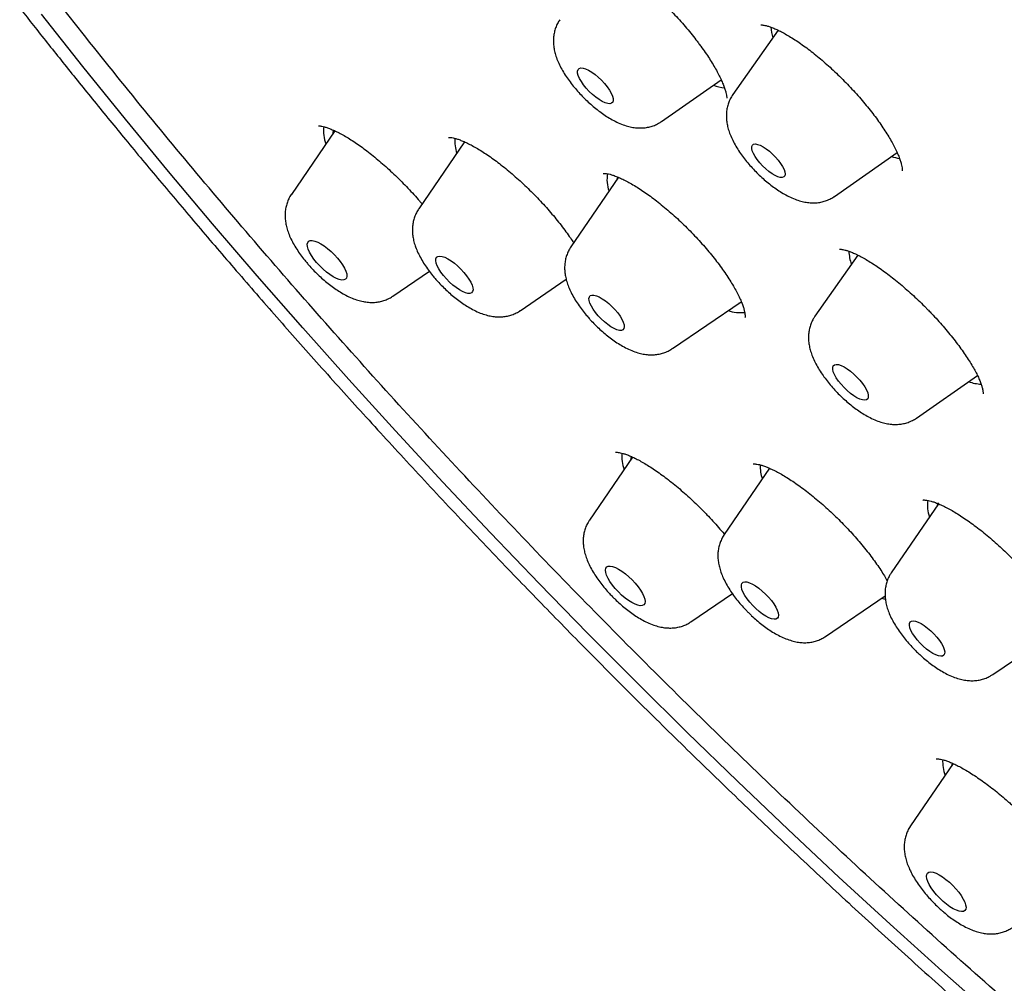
# Model space of a CAD drawing. Header units: millimetres. Extents: x 8 to 776, y 12 to 2253.
# Tile 7 of 67: x 520 to 537, y 776 to 792. Entities that reach past the tile are written whole.
import ezdxf

# ---------------------------------------------------------------- set-up
doc = ezdxf.new("R2010")
doc.units = ezdxf.units.MM

msp = doc.modelspace()

# ---------------------------------------------------------------- linework, layer by layer
at = {"color": 7, "linetype": 'Continuous', "lineweight": 30}
for p, q in [((533.007, 792.064), (532.24, 790.972)), ((531.027, 790.514), (532.042, 791.222)), ((525.48, 790.356), (524.74, 789.276)), ((527.682, 790.168), (526.903, 789.03)), ((527.68, 790.171), (527.676, 790.159)), ((533.965, 789.243), (535.029, 789.987)), ((530.296, 789.566), (529.489, 788.386)), ((526.899, 789.024), (526.903, 789.03)), ((534.361, 788.247), (533.634, 787.21)), ((526.464, 787.549), (527.084, 787.971)), ((528.627, 787.302), (529.408, 787.835)), ((531.212, 786.658), (532.382, 787.455)), ((528.627, 787.302), (528.62, 787.298)), ((535.359, 785.48), (536.393, 786.201)), ((530.536, 784.816), (529.805, 783.748)), ((532.863, 784.626), (532.092, 783.5)), ((535.731, 784.023), (534.93, 782.854)), ((532.089, 783.496), (532.092, 783.5)), ((531.528, 782.02), (532.231, 782.499)), ((533.815, 781.772), (534.825, 782.46)), ((536.654, 781.126), (537.834, 781.93)), ((533.815, 781.772), (533.813, 781.77)), ((535.981, 779.613), (535.256, 778.555))]:
    msp.add_line(p, q, dxfattribs=at)
at = {"color": 7, "linetype": 'Continuous', "lineweight": 30, "flags": 128}
for points in [[(536.664, 775.318), (535.786, 776.096), (534.911, 776.885), (534.041, 777.684), (533.176, 778.493), (532.317, 779.312), (531.463, 780.14), (530.617, 780.976), (529.778, 781.82), (528.947, 782.671), (528.125, 783.528), (527.312, 784.392), (526.508, 785.261), (525.715, 786.135), (524.933, 787.013), (524.162, 787.895), (523.403, 788.779), (522.656, 789.667), (521.922, 790.556), (521.201, 791.446), (520.494, 792.337)], [(530.104, 791.103), (530.143, 791.048), (530.173, 790.995), (530.194, 790.946), (530.206, 790.903), (530.207, 790.867), (530.198, 790.84), (530.179, 790.823), (530.15, 790.815), (530.114, 790.818), (530.07, 790.832), (530.02, 790.855), (529.967, 790.887), (529.911, 790.927), (529.855, 790.973), (529.801, 791.025), (529.75, 791.079), (529.705, 791.135), (529.666, 791.191), (529.636, 791.244), (529.614, 791.293), (529.603, 791.336), (529.601, 791.371), (529.611, 791.398), (529.63, 791.416), (529.658, 791.423), (529.695, 791.42), (529.739, 791.407), (529.789, 791.384), (529.842, 791.352), (529.898, 791.312), (529.954, 791.266), (530.008, 791.214), (530.059, 791.159), (530.104, 791.103)], [(525.457, 790.367), (525.444, 790.328), (525.438, 790.295)], [(533.011, 789.856), (533.051, 789.802), (533.084, 789.749), (533.108, 789.701), (533.122, 789.657), (533.126, 789.621), (533.12, 789.592), (533.104, 789.573), (533.078, 789.564), (533.044, 789.565), (533.003, 789.577), (532.955, 789.598), (532.904, 789.628), (532.851, 789.666), (532.797, 789.711), (532.744, 789.76), (532.696, 789.813), (532.652, 789.867), (532.616, 789.921), (532.587, 789.971), (532.568, 790.018), (532.559, 790.058), (532.56, 790.09), (532.571, 790.114), (532.592, 790.128), (532.622, 790.132), (532.66, 790.126), (532.705, 790.11), (532.754, 790.084), (532.807, 790.05), (532.861, 790.008), (532.914, 789.961), (532.965, 789.909), (533.011, 789.856)], [(525.524, 788.195), (525.571, 788.136), (525.611, 788.078), (525.643, 788.023), (525.666, 787.971), (525.68, 787.925), (525.683, 787.887), (525.676, 787.856), (525.659, 787.835), (525.633, 787.823), (525.598, 787.822), (525.555, 787.831), (525.506, 787.849), (525.452, 787.877), (525.395, 787.914), (525.337, 787.958), (525.279, 788.008), (525.222, 788.063), (525.17, 788.121), (525.123, 788.179), (525.083, 788.238), (525.051, 788.293), (525.028, 788.345), (525.014, 788.391), (525.011, 788.429), (525.018, 788.46), (525.035, 788.481), (525.061, 788.493), (525.096, 788.494), (525.139, 788.485), (525.188, 788.467), (525.242, 788.438), (525.299, 788.402), (525.357, 788.358), (525.415, 788.307), (525.472, 788.253), (525.524, 788.195)], [(527.671, 787.953), (527.717, 787.896), (527.757, 787.839), (527.788, 787.785), (527.81, 787.735), (527.823, 787.691), (527.826, 787.654), (527.819, 787.625), (527.801, 787.605), (527.774, 787.596), (527.739, 787.596), (527.697, 787.606), (527.648, 787.627), (527.595, 787.656), (527.539, 787.694), (527.482, 787.738), (527.426, 787.789), (527.373, 787.843), (527.324, 787.899), (527.281, 787.956), (527.246, 788.011), (527.219, 788.064), (527.201, 788.111), (527.193, 788.152), (527.196, 788.185), (527.208, 788.209), (527.23, 788.224), (527.261, 788.229), (527.301, 788.224), (527.346, 788.208), (527.397, 788.183), (527.452, 788.149), (527.509, 788.108), (527.565, 788.061), (527.62, 788.008), (527.671, 787.953)], [(530.237, 787.32), (530.283, 787.265), (530.323, 787.209), (530.355, 787.156), (530.378, 787.107), (530.392, 787.063), (530.395, 787.026), (530.389, 786.997), (530.372, 786.977), (530.346, 786.968), (530.311, 786.968), (530.269, 786.979), (530.221, 787), (530.169, 787.029), (530.115, 787.067), (530.059, 787.112), (530.005, 787.162), (529.954, 787.215), (529.908, 787.271), (529.868, 787.326), (529.836, 787.379), (529.812, 787.429), (529.799, 787.473), (529.795, 787.51), (529.802, 787.538), (529.818, 787.558), (529.844, 787.568), (529.879, 787.567), (529.921, 787.556), (529.969, 787.536), (530.021, 787.506), (530.076, 787.468), (530.131, 787.423), (530.185, 787.374), (530.237, 787.32)], [(532.343, 787.429), (532.384, 787.445), (532.386, 787.446)], [(534.347, 786.175), (534.397, 786.12), (534.441, 786.064), (534.479, 786.008), (534.509, 785.956), (534.529, 785.907), (534.539, 785.865), (534.539, 785.831), (534.529, 785.805), (534.509, 785.788), (534.48, 785.782), (534.442, 785.786), (534.397, 785.8), (534.347, 785.824), (534.293, 785.857), (534.237, 785.898), (534.182, 785.945), (534.128, 785.997), (534.078, 786.052), (534.033, 786.108), (533.995, 786.164), (533.965, 786.217), (533.945, 786.265), (533.935, 786.307), (533.935, 786.342), (533.945, 786.368), (533.965, 786.384), (533.995, 786.39), (534.032, 786.386), (534.077, 786.372), (534.127, 786.348), (534.181, 786.315), (534.237, 786.274), (534.293, 786.227), (534.347, 786.175)], [(530.517, 784.827), (530.508, 784.796), (530.502, 784.767)], [(535.728, 784.038), (535.708, 783.996), (535.704, 783.983)], [(530.529, 782.731), (530.582, 782.674), (530.63, 782.615), (530.671, 782.557), (530.704, 782.501), (530.728, 782.449), (530.743, 782.402), (530.748, 782.363), (530.742, 782.331), (530.726, 782.308), (530.701, 782.296), (530.667, 782.293), (530.625, 782.301), (530.577, 782.318), (530.524, 782.345), (530.467, 782.381), (530.408, 782.424), (530.35, 782.474), (530.294, 782.528), (530.241, 782.585), (530.193, 782.644), (530.152, 782.702), (530.119, 782.758), (530.094, 782.81), (530.08, 782.857), (530.075, 782.897), (530.081, 782.928), (530.096, 782.951), (530.122, 782.964), (530.156, 782.966), (530.197, 782.959), (530.246, 782.941), (530.299, 782.914), (530.356, 782.878), (530.414, 782.835), (530.473, 782.786), (530.529, 782.731)], [(532.794, 782.492), (532.847, 782.437), (532.894, 782.38), (532.936, 782.324), (532.969, 782.269), (532.994, 782.218), (533.01, 782.172), (533.015, 782.133), (533.01, 782.101), (532.996, 782.079), (532.971, 782.067), (532.938, 782.064), (532.897, 782.072), (532.85, 782.09), (532.798, 782.117), (532.743, 782.152), (532.686, 782.195), (532.63, 782.244), (532.576, 782.297), (532.526, 782.353), (532.481, 782.41), (532.443, 782.466), (532.414, 782.52), (532.394, 782.568), (532.383, 782.611), (532.383, 782.646), (532.393, 782.673), (532.412, 782.691), (532.441, 782.698), (532.478, 782.696), (532.522, 782.683), (532.572, 782.66), (532.626, 782.629), (532.682, 782.589), (532.739, 782.543), (532.794, 782.492)], [(534.833, 782.398), (534.772, 782.414), (534.762, 782.417)], [(535.602, 781.866), (535.654, 781.814), (535.703, 781.759), (535.746, 781.704), (535.782, 781.649), (535.81, 781.598), (535.828, 781.551), (535.837, 781.51), (535.835, 781.477), (535.823, 781.453), (535.801, 781.439), (535.771, 781.435), (535.732, 781.441), (535.687, 781.457), (535.637, 781.482), (535.583, 781.516), (535.527, 781.558), (535.472, 781.605), (535.42, 781.657), (535.371, 781.712), (535.328, 781.768), (535.292, 781.822), (535.264, 781.873), (535.246, 781.92), (535.237, 781.961), (535.239, 781.994), (535.251, 782.018), (535.273, 782.032), (535.303, 782.036), (535.342, 782.03), (535.387, 782.015), (535.438, 781.989), (535.491, 781.955), (535.547, 781.913), (535.602, 781.866)], [(535.964, 779.622), (535.958, 779.599), (535.954, 779.573)], [(535.917, 777.599), (535.974, 777.545), (536.027, 777.488), (536.076, 777.429), (536.118, 777.371), (536.152, 777.314), (536.177, 777.262), (536.193, 777.214), (536.199, 777.174), (536.195, 777.141), (536.18, 777.117), (536.156, 777.103), (536.123, 777.099), (536.082, 777.106), (536.035, 777.122), (535.982, 777.148), (535.926, 777.182), (535.867, 777.225), (535.809, 777.274), (535.752, 777.327), (535.698, 777.384), (535.65, 777.443), (535.608, 777.501), (535.574, 777.558), (535.548, 777.61), (535.532, 777.658), (535.527, 777.699), (535.531, 777.731), (535.545, 777.755), (535.569, 777.769), (535.602, 777.773), (535.643, 777.767), (535.691, 777.75), (535.744, 777.724), (535.8, 777.69), (535.858, 777.647), (535.917, 777.599)]]:
    msp.add_lwpolyline(points, dxfattribs=at)
at = {"color": 7, "linetype": 'Continuous', "lineweight": 30}
for centre, radius, start, end in [((533.734, 792.193), 0.855, 185.0481, 197.4414), ((532.186, 791.94), 0.857, 251.1998, 264.0691), ((525.939, 790.361), 0.653, 174.0834, 200.364), ((528.187, 790.187), 0.672, 176.349, 198.4217), ((535.198, 790.762), 0.884, 252.4468, 261.7561), ((530.69, 789.53), 0.589, 170.2333, 199.7108), ((530.469, 789.457), 0.216, 148.084, 164.2751), ((535.009, 788.352), 0.801, 182.8126, 199.0059), ((532.368, 787.932), 0.663, 251.5918, 276.3827), ((536.512, 786.884), 0.832, 251.1251, 266.2901), ((531.034, 784.838), 0.683, 176.0192, 199.9147), ((533.406, 784.662), 0.702, 178.198, 198.0791), ((536.15, 784.001), 0.607, 172.1567, 199.4172), ((536.513, 779.65), 0.711, 177.5482, 199.5467)]:
    msp.add_arc(centre, radius, start, end, dxfattribs=at)
for points, knots in [([(592.723, 776.727), (592.765, 776.77), (592.843, 776.852), (592.942, 776.959), (593.014, 777.04), (593.072, 777.106), (593.128, 777.172), (593.182, 777.237), (593.238, 777.305), (593.291, 777.371), (593.345, 777.441), (593.398, 777.51), (593.449, 777.579), (593.495, 777.641), (593.536, 777.699), (593.578, 777.759), (593.623, 777.825), (593.674, 777.9), (593.725, 777.979), (593.774, 778.056), (593.818, 778.127), (593.857, 778.192), (593.894, 778.254), (593.931, 778.317), (593.967, 778.38), (593.998, 778.437), (594.024, 778.485), (594.053, 778.538), (594.087, 778.602), (594.129, 778.684), (594.174, 778.775), (594.221, 778.872), (594.267, 778.971), (594.307, 779.058), (594.34, 779.134), (594.37, 779.204), (594.402, 779.281), (594.436, 779.364), (594.469, 779.448), (594.499, 779.527), (594.525, 779.596), (594.549, 779.662), (594.573, 779.731), (594.6, 779.809), (594.628, 779.893), (594.655, 779.976), (594.678, 780.05), (594.697, 780.114), (594.716, 780.176), (594.735, 780.243), (594.762, 780.337), (594.792, 780.45), (594.823, 780.571), (594.849, 780.681), (594.875, 780.792), (594.9, 780.912), (594.926, 781.035), (594.946, 781.143), (594.964, 781.238), (594.979, 781.327), (594.995, 781.423), (595.011, 781.53), (595.028, 781.648), (595.045, 781.775), (595.06, 781.9), (595.073, 782.012), (595.082, 782.104), (595.09, 782.186), (595.097, 782.266), (595.104, 782.357), (595.112, 782.459), (595.119, 782.568), (595.125, 782.679), (595.131, 782.812), (595.137, 782.962), (595.141, 783.135), (595.143, 783.306), (595.143, 783.469), (595.141, 783.623), (595.138, 783.772), (595.134, 783.929), (595.127, 784.1), (595.117, 784.285), (595.105, 784.478), (595.09, 784.673), (595.069, 784.922), (595.038, 785.222), (594.997, 785.57), (594.951, 785.899), (594.902, 786.222), (594.853, 786.509), (594.805, 786.771), (594.76, 787.009), (594.708, 787.265), (594.648, 787.544), (594.579, 787.846), (594.515, 788.116), (594.459, 788.34), (594.418, 788.5), (594.382, 788.638), (594.352, 788.751), (594.327, 788.84), (594.309, 788.906), (594.294, 788.962), (594.277, 789.024), (594.253, 789.108), (594.225, 789.209), (594.193, 789.319), (594.16, 789.431), (594.128, 789.541), (594.084, 789.687), (594.03, 789.865), (593.964, 790.076), (593.899, 790.279), (593.838, 790.467), (593.782, 790.634), (593.735, 790.774), (593.7, 790.877), (593.675, 790.948), (593.656, 791.003), (593.634, 791.066), (593.604, 791.154), (593.562, 791.273), (593.51, 791.416), (593.448, 791.588), (593.38, 791.773), (593.308, 791.966), (593.24, 792.146), (593.164, 792.343), (593.076, 792.568), (592.971, 792.833), (592.878, 793.062), (592.805, 793.238), (592.761, 793.344), (592.727, 793.425), (592.704, 793.481), (592.682, 793.532), (592.655, 793.597), (592.613, 793.694), (592.559, 793.822), (592.49, 793.982), (592.406, 794.173), (592.316, 794.377), (592.221, 794.591), (592.124, 794.804), (592.022, 795.026), (591.919, 795.249), (591.815, 795.47), (591.634, 795.852), (591.373, 796.389), (591.027, 797.077), (590.682, 797.744), (590.336, 798.394), (589.983, 799.039), (589.575, 799.767), (589.099, 800.592), (588.695, 801.272), (588.423, 801.719), (588.304, 801.915), (588.195, 802.092), (588.1, 802.246), (588.018, 802.378), (587.949, 802.488), (587.894, 802.576), (587.851, 802.645), (587.813, 802.706), (587.771, 802.773), (587.718, 802.856), (587.655, 802.957), (587.544, 803.131), (587.382, 803.385), (587.172, 803.711), (586.949, 804.054), (586.712, 804.414), (586.455, 804.801), (586.174, 805.219), (585.869, 805.668), (585.539, 806.146), (585.195, 806.64), (584.843, 807.137), (584.489, 807.632), (584.133, 808.123), (583.66, 808.767), (583.067, 809.562), (582.349, 810.502), (581.629, 811.425), (580.909, 812.33), (580.187, 813.218), (579.461, 814.095), (578.729, 814.963), (577.907, 815.92), (576.991, 816.964), (575.978, 818.091), (574.954, 819.205), (573.918, 820.305), (572.87, 821.392), (571.824, 822.454), (570.78, 823.49), (569.74, 824.5), (568.692, 825.497), (567.633, 826.482), (566.562, 827.456), (565.476, 828.422), (564.454, 829.31), (563.5, 830.122), (562.617, 830.86), (561.725, 831.59), (560.825, 832.313), (559.913, 833.03), (558.988, 833.742), (558.05, 834.449), (557.099, 835.149), (556.137, 835.841), (555.163, 836.525), (554.401, 837.045), (553.862, 837.407), (553.558, 837.609), (553.278, 837.794), (553.023, 837.961), (552.792, 838.111), (552.594, 838.239), (552.426, 838.347), (552.285, 838.437), (552.163, 838.515), (552.06, 838.58), (551.974, 838.635), (551.888, 838.689), (551.786, 838.754), (551.654, 838.836), (551.491, 838.938), (551.293, 839.061), (551.06, 839.205), (550.791, 839.369), (550.488, 839.553), (550.152, 839.754), (549.793, 839.967), (549.425, 840.182), (548.933, 840.466), (548.327, 840.808), (547.616, 841.199), (546.933, 841.563), (546.278, 841.903), (545.648, 842.22), (545.027, 842.524), (544.413, 842.815), (543.926, 843.038), (543.571, 843.197), (543.349, 843.295), (543.145, 843.384), (542.977, 843.457), (542.845, 843.513), (542.744, 843.556), (542.653, 843.594), (542.555, 843.635), (542.447, 843.68), (542.327, 843.73), (542.197, 843.783), (542.05, 843.842), (541.888, 843.908), (541.626, 844.011), (541.279, 844.146), (540.862, 844.302), (540.469, 844.444), (540.095, 844.575), (539.73, 844.699), (539.361, 844.819), (538.982, 844.938), (538.684, 845.028), (538.478, 845.088), (538.373, 845.118), (538.286, 845.142), (538.219, 845.161), (538.167, 845.176), (538.117, 845.189), (538.054, 845.207), (537.968, 845.23), (537.857, 845.26), (537.722, 845.295), (537.567, 845.335), (537.329, 845.395), (537.029, 845.467), (536.684, 845.544), (536.371, 845.61), (536.069, 845.67), (535.771, 845.724), (535.472, 845.775), (535.177, 845.82), (534.877, 845.863), (534.565, 845.901), (534.202, 845.94), (533.794, 845.975), (533.449, 845.996), (533.207, 846.006), (533.067, 846.011), (532.928, 846.014), (532.794, 846.016), (532.676, 846.016), (532.576, 846.016), (532.496, 846.016), (532.42, 846.015), (532.341, 846.013), (532.25, 846.011), (532.144, 846.008), (532.031, 846.003), (531.916, 845.997), (531.805, 845.991), (531.702, 845.984), (531.591, 845.976), (531.468, 845.966), (531.332, 845.953), (531.193, 845.939), (531.042, 845.921), (530.886, 845.9), (530.74, 845.879), (530.616, 845.859), (530.501, 845.84), (530.384, 845.819), (530.265, 845.796), (530.152, 845.773), (530.043, 845.749), (529.936, 845.725), (529.774, 845.686), (529.562, 845.631), (529.309, 845.558), (529.062, 845.479), (528.829, 845.396), (528.652, 845.328), (528.532, 845.279), (528.454, 845.247), (528.369, 845.211), (528.283, 845.172), (528.202, 845.136), (528.129, 845.101), (528.059, 845.068), (527.987, 845.032), (527.908, 844.993), (527.829, 844.952), (527.757, 844.913), (527.698, 844.881), (527.647, 844.853), (527.594, 844.823), (527.535, 844.789), (527.47, 844.75), (527.405, 844.712), (527.341, 844.672), (527.275, 844.63), (527.206, 844.586), (527.127, 844.534), (527.041, 844.476), (526.95, 844.412), (526.867, 844.352), (526.786, 844.293), (526.701, 844.228), (526.609, 844.155), (526.518, 844.082), (526.449, 844.024), (526.401, 843.983), (526.367, 843.954), (526.321, 843.914), (526.262, 843.862), (526.189, 843.796), (526.103, 843.715), (526.04, 843.656), (526.007, 843.624)], [0, 0, 0, 0, 0.001962, 0.003666, 0.00512, 0.006401, 0.007546, 0.00884, 0.010025, 0.011332, 0.012606, 0.013977, 0.015293, 0.016461, 0.017482, 0.01851, 0.019736, 0.021163, 0.022693, 0.02408, 0.025312, 0.026453, 0.027468, 0.028605, 0.029777, 0.030771, 0.031575, 0.032271, 0.033485, 0.034897, 0.036461, 0.038109, 0.039826, 0.041396, 0.042475, 0.043589, 0.044845, 0.046243, 0.047681, 0.048945, 0.050029, 0.050974, 0.052047, 0.053298, 0.054726, 0.056107, 0.057244, 0.058221, 0.059113, 0.060148, 0.061343, 0.063527, 0.065403, 0.066893, 0.068515, 0.070441, 0.072361, 0.074089, 0.075322, 0.07662, 0.078045, 0.079603, 0.081331, 0.083233, 0.085153, 0.086774, 0.08809, 0.089135, 0.09026, 0.091558, 0.093001, 0.094604, 0.096193, 0.097695, 0.100159, 0.10248, 0.104856, 0.107197, 0.109165, 0.111084, 0.113181, 0.115477, 0.11797, 0.120592, 0.123159, 0.125659, 0.130311, 0.134702, 0.138808, 0.142701, 0.146719, 0.149441, 0.152288, 0.155377, 0.158712, 0.162293, 0.16612, 0.168259, 0.170127, 0.171715, 0.173024, 0.174054, 0.174805, 0.175276, 0.17599, 0.176949, 0.17815, 0.179444, 0.180717, 0.181969, 0.1832, 0.185648, 0.188009, 0.190284, 0.192437, 0.194294, 0.195827, 0.197038, 0.197692, 0.198194, 0.198833, 0.199773, 0.201081, 0.20272, 0.204459, 0.206667, 0.208737, 0.210668, 0.212483, 0.215048, 0.21786, 0.220919, 0.222293, 0.223405, 0.224253, 0.224838, 0.225171, 0.225861, 0.226874, 0.228212, 0.229874, 0.231859, 0.234169, 0.236211, 0.238451, 0.240748, 0.243021, 0.24527, 0.247493, 0.254626, 0.26149, 0.268087, 0.274417, 0.280625, 0.28697, 0.295564, 0.304405, 0.306421, 0.308305, 0.309977, 0.311437, 0.312684, 0.31372, 0.314544, 0.315185, 0.315664, 0.316279, 0.317062, 0.318012, 0.319118, 0.321987, 0.325169, 0.328276, 0.331634, 0.335242, 0.3391, 0.343295, 0.347751, 0.352379, 0.356975, 0.361531, 0.366047, 0.370522, 0.379301, 0.38792, 0.396379, 0.404679, 0.412819, 0.420851, 0.428851, 0.436819, 0.447393, 0.457909, 0.46837, 0.478775, 0.489162, 0.49955, 0.509522, 0.519495, 0.529469, 0.539443, 0.549467, 0.559583, 0.569792, 0.577879, 0.586023, 0.594224, 0.602484, 0.610839, 0.619338, 0.62798, 0.636716, 0.645595, 0.654616, 0.66378, 0.666834, 0.669688, 0.67231, 0.674701, 0.676861, 0.67879, 0.680293, 0.681618, 0.682765, 0.683733, 0.684524, 0.685204, 0.686184, 0.687409, 0.688949, 0.690806, 0.693028, 0.69558, 0.698464, 0.701678, 0.705206, 0.708773, 0.71229, 0.719452, 0.726393, 0.733111, 0.739608, 0.745886, 0.751997, 0.758388, 0.764606, 0.767001, 0.769367, 0.771523, 0.773369, 0.774623, 0.775678, 0.776537, 0.777496, 0.778748, 0.779938, 0.781308, 0.782859, 0.784591, 0.786485, 0.791223, 0.795732, 0.800012, 0.804063, 0.808016, 0.812122, 0.816385, 0.820795, 0.822222, 0.823431, 0.824421, 0.825193, 0.825746, 0.82622, 0.826908, 0.827921, 0.829205, 0.830758, 0.832582, 0.834638, 0.839084, 0.843189, 0.846951, 0.850372, 0.854187, 0.857859, 0.861432, 0.865191, 0.869188, 0.873348, 0.87916, 0.885107, 0.886979, 0.888852, 0.890725, 0.892597, 0.894318, 0.89556, 0.896628, 0.89753, 0.89854, 0.8998, 0.901308, 0.902958, 0.904666, 0.906259, 0.907736, 0.909099, 0.91108, 0.913, 0.914947, 0.917121, 0.919582, 0.921781, 0.923542, 0.925097, 0.926915, 0.928745, 0.930457, 0.93206, 0.933669, 0.935323, 0.939492, 0.943435, 0.947175, 0.951135, 0.954619, 0.955738, 0.956998, 0.958405, 0.959926, 0.961293, 0.962449, 0.963581, 0.964774, 0.966118, 0.967562, 0.968814, 0.969827, 0.970638, 0.971486, 0.972563, 0.973774, 0.974913, 0.975973, 0.977242, 0.978457, 0.979717, 0.981473, 0.983169, 0.984703, 0.986153, 0.987745, 0.989494, 0.991286, 0.992832, 0.993442, 0.994029, 0.994793, 0.995772, 0.996966, 0.998375, 1, 1, 1, 1]), ([(509.259, 827.279), (509.219, 827.239), (509.146, 827.166), (509.054, 827.071), (508.988, 827.002), (508.936, 826.946), (508.893, 826.899), (508.849, 826.85), (508.797, 826.792), (508.735, 826.72), (508.671, 826.645), (508.611, 826.572), (508.56, 826.509), (508.518, 826.455), (508.484, 826.411), (508.45, 826.368), (508.412, 826.317), (508.37, 826.26), (508.325, 826.198), (508.283, 826.139), (508.244, 826.084), (508.209, 826.034), (508.175, 825.984), (508.14, 825.931), (508.104, 825.875), (508.062, 825.81), (508.015, 825.734), (507.965, 825.652), (507.919, 825.575), (507.866, 825.483), (507.801, 825.368), (507.73, 825.235), (507.662, 825.102), (507.596, 824.966), (507.53, 824.823), (507.467, 824.681), (507.417, 824.565), (507.378, 824.467), (507.345, 824.385), (507.312, 824.297), (507.279, 824.207), (507.248, 824.123), (507.222, 824.047), (507.197, 823.973), (507.17, 823.89), (507.138, 823.79), (507.105, 823.681), (507.073, 823.571), (507.044, 823.468), (507.018, 823.367), (506.992, 823.267), (506.968, 823.166), (506.945, 823.068), (506.923, 822.968), (506.9, 822.863), (506.877, 822.744), (506.852, 822.613), (506.828, 822.476), (506.803, 822.316), (506.777, 822.14), (506.754, 821.952), (506.735, 821.78), (506.719, 821.622), (506.707, 821.471), (506.696, 821.317), (506.686, 821.151), (506.678, 820.971), (506.672, 820.779), (506.668, 820.577), (506.667, 820.368), (506.67, 820.163), (506.674, 819.985), (506.68, 819.836), (506.685, 819.712), (506.691, 819.598), (506.697, 819.488), (506.704, 819.371), (506.714, 819.238), (506.726, 819.082), (506.741, 818.913), (506.759, 818.738), (506.777, 818.568), (506.796, 818.403), (506.815, 818.252), (506.834, 818.116), (506.849, 818.002), (506.865, 817.897), (506.881, 817.785), (506.902, 817.654), (506.926, 817.504), (506.955, 817.333), (506.989, 817.141), (507.03, 816.924), (507.07, 816.722), (507.108, 816.54), (507.141, 816.386), (507.175, 816.23), (507.208, 816.083), (507.237, 815.957), (507.262, 815.853), (507.286, 815.753), (507.313, 815.643), (507.346, 815.51), (507.38, 815.375), (507.415, 815.239), (507.452, 815.101), (507.494, 814.947), (507.542, 814.771), (507.598, 814.575), (507.661, 814.357), (507.721, 814.156), (507.775, 813.98), (507.818, 813.841), (507.858, 813.713), (507.894, 813.602), (507.924, 813.509), (507.948, 813.433), (507.969, 813.371), (507.988, 813.314), (508.013, 813.236), (508.05, 813.128), (508.098, 812.985), (508.155, 812.82), (508.251, 812.543), (508.391, 812.156), (508.577, 811.66), (508.736, 811.251), (508.862, 810.937), (508.946, 810.729), (509.024, 810.541), (509.086, 810.391), (509.134, 810.276), (509.169, 810.194), (509.197, 810.13), (509.226, 810.061), (509.264, 809.972), (509.316, 809.852), (509.377, 809.711), (509.502, 809.427), (509.696, 808.994), (509.969, 808.404), (510.269, 807.776), (510.534, 807.238), (510.756, 806.798), (510.93, 806.458), (511.121, 806.09), (511.331, 805.692), (511.561, 805.264), (511.812, 804.806), (512.096, 804.297), (512.416, 803.734), (512.776, 803.114), (513.168, 802.454), (513.52, 801.873), (513.825, 801.381), (514.07, 800.987), (514.322, 800.59), (514.57, 800.202), (514.807, 799.836), (515.038, 799.485), (515.258, 799.151), (515.468, 798.837), (515.655, 798.56), (515.818, 798.319), (515.957, 798.115), (516.068, 797.953), (516.154, 797.828), (516.218, 797.736), (516.272, 797.656), (516.326, 797.579), (516.383, 797.497), (516.445, 797.407), (516.526, 797.292), (516.628, 797.147), (516.753, 796.969), (516.892, 796.772), (517.049, 796.55), (517.228, 796.3), (517.429, 796.02), (517.653, 795.711), (517.902, 795.37), (518.178, 794.996), (518.481, 794.588), (518.814, 794.145), (519.174, 793.67), (519.564, 793.163), (519.98, 792.627), (520.424, 792.063), (520.896, 791.471), (521.398, 790.848), (521.936, 790.191), (522.511, 789.5), (523.123, 788.774), (523.771, 788.018), (524.455, 787.232), (525.171, 786.423), (525.921, 785.591), (526.703, 784.737), (527.522, 783.859), (528.335, 783.004), (529.136, 782.176), (529.921, 781.378), (530.735, 780.564), (531.576, 779.738), (532.445, 778.899), (533.324, 778.065), (534.212, 777.239), (535.107, 776.421), (535.966, 775.648), (536.529, 775.155), (536.785, 774.931)], [0, 0, 0, 0, 0.002914, 0.005407, 0.0075, 0.009253, 0.010675, 0.011918, 0.014022, 0.016403, 0.019183, 0.02152, 0.023658, 0.025385, 0.026724, 0.027992, 0.029689, 0.031723, 0.033601, 0.035699, 0.03741, 0.038926, 0.040524, 0.042206, 0.043969, 0.0458, 0.048427, 0.051054, 0.053421, 0.055578, 0.059566, 0.064011, 0.067599, 0.071526, 0.076064, 0.080186, 0.083975, 0.086208, 0.088557, 0.091073, 0.093733, 0.096169, 0.098213, 0.100128, 0.102424, 0.105108, 0.108491, 0.111469, 0.114225, 0.116959, 0.119679, 0.122398, 0.125115, 0.127627, 0.130424, 0.133587, 0.137108, 0.140745, 0.144367, 0.149645, 0.154467, 0.158847, 0.16284, 0.16647, 0.170227, 0.174415, 0.178885, 0.183585, 0.188518, 0.193688, 0.198769, 0.203289, 0.206444, 0.209334, 0.212022, 0.214509, 0.217066, 0.220154, 0.223796, 0.227832, 0.231827, 0.235756, 0.239401, 0.242923, 0.245972, 0.248494, 0.25049, 0.252973, 0.25586, 0.259151, 0.262845, 0.267005, 0.271675, 0.276854, 0.279976, 0.283258, 0.286686, 0.289827, 0.292473, 0.294624, 0.296279, 0.298728, 0.301468, 0.304523, 0.307074, 0.309833, 0.312973, 0.316528, 0.320497, 0.32488, 0.329677, 0.332537, 0.335396, 0.337927, 0.340113, 0.341954, 0.343428, 0.34457, 0.345605, 0.346766, 0.349153, 0.351943, 0.355135, 0.358729, 0.368029, 0.377457, 0.387004, 0.391049, 0.395059, 0.398577, 0.401502, 0.403383, 0.404898, 0.406046, 0.406912, 0.408706, 0.410911, 0.413529, 0.416452, 0.426476, 0.437093, 0.448301, 0.460102, 0.465616, 0.471543, 0.477956, 0.484855, 0.49224, 0.500111, 0.508468, 0.518345, 0.528824, 0.539904, 0.551585, 0.557943, 0.564466, 0.571152, 0.57764, 0.58366, 0.589212, 0.594953, 0.60009, 0.604624, 0.608553, 0.611879, 0.614604, 0.616486, 0.617954, 0.619126, 0.620373, 0.621721, 0.623172, 0.624724, 0.627364, 0.630255, 0.6334, 0.636969, 0.641056, 0.645574, 0.650591, 0.656109, 0.662125, 0.668764, 0.675921, 0.683596, 0.691789, 0.700499, 0.709557, 0.719115, 0.729172, 0.739728, 0.750989, 0.762766, 0.775061, 0.787872, 0.8012, 0.814794, 0.828886, 0.843476, 0.858567, 0.871762, 0.885317, 0.899231, 0.913505, 0.928138, 0.94313, 0.957594, 0.972377, 0.987478, 1, 1, 1, 1]), ([(542.377, 771.058), (542.31, 771.108), (541.343, 771.835), (539.491, 773.352), (536.84, 775.599), (534.24, 777.947), (531.685, 780.38), (529.191, 782.889), (526.774, 785.456), (524.448, 788.066), (522.228, 790.704), (520.127, 793.352), (518.159, 795.994), (516.335, 798.615), (514.667, 801.198), (513.165, 803.726), (511.838, 806.186), (510.694, 808.56), (509.741, 810.835), (508.985, 812.997), (508.429, 815.032), (508.078, 816.928), (507.934, 818.672), (507.997, 820.256), (508.267, 821.667), (508.743, 822.899), (509.421, 823.943), (510.298, 824.792), (511.367, 825.443), (512.623, 825.889), (514.058, 826.13), (515.662, 826.163), (517.426, 825.988), (519.34, 825.606), (521.39, 825.02), (523.565, 824.233), (525.851, 823.251), (528.235, 822.075), (530.635, 820.765), (532.266, 819.762), (533.05, 819.28)], [0, 0, 0, 0, 0.002048, 0.029729, 0.056737, 0.083746, 0.110755, 0.137763, 0.164772, 0.191781, 0.21879, 0.245798, 0.272807, 0.299816, 0.326825, 0.353833, 0.380842, 0.407851, 0.43486, 0.461868, 0.488877, 0.515886, 0.542895, 0.569903, 0.596912, 0.623921, 0.65093, 0.677938, 0.704947, 0.731956, 0.758965, 0.785973, 0.812982, 0.839991, 0.867, 0.894008, 0.921017, 0.948026, 0.975034, 1, 1, 1, 1]), ([(529.756, 793.405), (529.756, 793.405), (529.754, 793.405), (529.762, 793.406), (529.782, 793.404), (529.814, 793.399), (529.856, 793.388), (529.908, 793.37), (529.969, 793.345), (530.039, 793.311), (530.118, 793.269), (530.205, 793.219), (530.297, 793.16), (530.395, 793.093), (530.495, 793.02), (530.598, 792.94), (530.702, 792.854), (530.807, 792.763), (530.913, 792.667), (531.019, 792.565), (531.125, 792.459), (531.23, 792.35), (531.332, 792.238), (531.431, 792.126), (531.525, 792.013), (531.598, 791.921), (531.654, 791.847), (531.708, 791.775), (531.772, 791.685), (531.841, 791.581), (531.904, 791.479), (531.961, 791.382), (532.009, 791.291), (532.05, 791.206), (532.082, 791.129), (532.106, 791.062), (532.123, 791.006), (532.132, 790.962), (532.135, 790.931), (532.135, 790.913), (532.134, 790.906), (532.134, 790.908), (532.134, 790.908)], [0, 0, 0, 0, 0.0049062, 0.0279751, 0.0507691, 0.0737579, 0.0969688, 0.1204558, 0.1452366, 0.1711476, 0.1980078, 0.2256055, 0.2537187, 0.2821306, 0.3106427, 0.339034, 0.3672131, 0.3952492, 0.4237647, 0.4526287, 0.4817512, 0.5110303, 0.5403535, 0.5695849, 0.5986319, 0.6274201, 0.6411505, 0.6560062, 0.6841679, 0.7124125, 0.7407488, 0.7690538, 0.7971777, 0.8249549, 0.8521996, 0.8787164, 0.9043161, 0.9288412, 0.952202, 0.9749941, 0.9983049, 1, 1, 1, 1]), ([(529.301, 792.241), (529.287, 792.22), (529.258, 792.177), (529.228, 792.105), (529.205, 792.029), (529.193, 791.951), (529.189, 791.872), (529.195, 791.791), (529.21, 791.707), (529.234, 791.619), (529.27, 791.525), (529.317, 791.427), (529.374, 791.328), (529.439, 791.232), (529.508, 791.139), (529.582, 791.05), (529.659, 790.964), (529.741, 790.882), (529.825, 790.805), (529.913, 790.731), (530.003, 790.663), (530.095, 790.599), (530.192, 790.541), (530.294, 790.49), (530.395, 790.45), (530.493, 790.422), (530.582, 790.407), (530.667, 790.402), (530.75, 790.407), (530.83, 790.422), (530.906, 790.447), (530.972, 790.478), (531.01, 790.504), (531.025, 790.514)], [0, 0, 0, 0, 0.024553, 0.051048, 0.077416, 0.103971, 0.131108, 0.159355, 0.189419, 0.222156, 0.258236, 0.297113, 0.336103, 0.373749, 0.410155, 0.445707, 0.480751, 0.515569, 0.550409, 0.585443, 0.620936, 0.657222, 0.694751, 0.734126, 0.775982, 0.811272, 0.843244, 0.872931, 0.90116, 0.928476, 0.955229, 0.981643, 1, 1, 1, 1]), ([(532.712, 792.154), (532.713, 792.154), (532.715, 792.154), (532.735, 792.154), (532.765, 792.15), (532.805, 792.142), (532.856, 792.127), (532.917, 792.104), (532.987, 792.074), (533.066, 792.036), (533.151, 791.989), (533.243, 791.934), (533.34, 791.871), (533.441, 791.801), (533.544, 791.724), (533.649, 791.642), (533.756, 791.553), (533.863, 791.459), (533.971, 791.359), (534.079, 791.255), (534.185, 791.148), (534.288, 791.038), (534.388, 790.927), (534.483, 790.816), (534.573, 790.705), (534.657, 790.596), (534.735, 790.488), (534.807, 790.382), (534.873, 790.279), (534.931, 790.181), (534.981, 790.087), (535.024, 790.001), (535.057, 789.922), (535.083, 789.853), (535.1, 789.794), (535.111, 789.747), (535.115, 789.711), (535.115, 789.688), (535.114, 789.677), (535.114, 789.678), (535.114, 789.678)], [0, 0, 0, 0, 0.023637, 0.046597, 0.068406, 0.091148, 0.114964, 0.139838, 0.165665, 0.19229, 0.219532, 0.24721, 0.275157, 0.303232, 0.331295, 0.359159, 0.387296, 0.415752, 0.444464, 0.473357, 0.502349, 0.531338, 0.560227, 0.588945, 0.617429, 0.645605, 0.673832, 0.702159, 0.730492, 0.758707, 0.786675, 0.814256, 0.841304, 0.867675, 0.893239, 0.917827, 0.94183, 0.96565, 0.989203, 1, 1, 1, 1]), ([(532.24, 790.971), (532.232, 790.959), (532.207, 790.924), (532.177, 790.862), (532.15, 790.787), (532.134, 790.71), (532.127, 790.631), (532.13, 790.551), (532.141, 790.469), (532.161, 790.382), (532.193, 790.29), (532.236, 790.194), (532.289, 790.095), (532.351, 789.997), (532.418, 789.903), (532.49, 789.812), (532.567, 789.726), (532.647, 789.642), (532.73, 789.563), (532.816, 789.488), (532.905, 789.417), (532.997, 789.352), (533.092, 789.292), (533.192, 789.238), (533.292, 789.193), (533.39, 789.161), (533.482, 789.141), (533.569, 789.132), (533.652, 789.132), (533.733, 789.143), (533.812, 789.163), (533.886, 789.195), (533.937, 789.221), (533.961, 789.241), (533.964, 789.243)], [0, 0, 0, 0, 0.014797, 0.041387, 0.067745, 0.09416, 0.120991, 0.148707, 0.177942, 0.209508, 0.244226, 0.282177, 0.321445, 0.359602, 0.396409, 0.432211, 0.46738, 0.50222, 0.536989, 0.571885, 0.60713, 0.643028, 0.679976, 0.718517, 0.759317, 0.796165, 0.829438, 0.85997, 0.888725, 0.91636, 0.943298, 0.969812, 0.996081, 1, 1, 1, 1]), ([(525.199, 790.44), (525.199, 790.44), (525.198, 790.439), (525.206, 790.44), (525.227, 790.439), (525.259, 790.434), (525.302, 790.424), (525.355, 790.408), (525.418, 790.383), (525.491, 790.351), (525.571, 790.311), (525.659, 790.262), (525.751, 790.206), (525.848, 790.142), (525.948, 790.071), (526.051, 789.994), (526.156, 789.91), (526.263, 789.82), (526.372, 789.724), (526.481, 789.623), (526.589, 789.518), (526.695, 789.41), (526.798, 789.301), (526.876, 789.212), (526.93, 789.15), (526.951, 789.125), (526.96, 789.114)], [0, 0, 0, 0, 0.013777, 0.048202, 0.084341, 0.121951, 0.161468, 0.202969, 0.246309, 0.291201, 0.337285, 0.38417, 0.431486, 0.478879, 0.526096, 0.573041, 0.62103, 0.669717, 0.718935, 0.7685, 0.818221, 0.867869, 0.917272, 0.966309, 0.98561, 1, 1, 1, 1]), ([(527.411, 790.243), (527.411, 790.243), (527.411, 790.243), (527.424, 790.244), (527.449, 790.243), (527.485, 790.237), (527.532, 790.225), (527.589, 790.207), (527.655, 790.181), (527.73, 790.147), (527.813, 790.105), (527.902, 790.054), (527.997, 789.996), (528.095, 789.93), (528.197, 789.858), (528.301, 789.779), (528.408, 789.693), (528.516, 789.602), (528.625, 789.504), (528.734, 789.403), (528.841, 789.298), (528.946, 789.19), (529.047, 789.081), (529.144, 788.971), (529.236, 788.861), (529.323, 788.752), (529.404, 788.643), (529.476, 788.543), (529.516, 788.481), (529.534, 788.453)], [0, 0, 0, 0, 0.019474, 0.049289, 0.080196, 0.112165, 0.145504, 0.180251, 0.216284, 0.253395, 0.291333, 0.329848, 0.368715, 0.407745, 0.44654, 0.485691, 0.52537, 0.565483, 0.605922, 0.646564, 0.687285, 0.727924, 0.768377, 0.808561, 0.84831, 0.888078, 0.928052, 0.968135, 1, 1, 1, 1]), ([(530.036, 789.633), (530.035, 789.633), (530.035, 789.632), (530.047, 789.634), (530.07, 789.633), (530.106, 789.628), (530.152, 789.618), (530.208, 789.601), (530.274, 789.576), (530.349, 789.544), (530.431, 789.503), (530.519, 789.455), (530.613, 789.398), (530.711, 789.334), (530.813, 789.264), (530.917, 789.186), (531.024, 789.101), (531.133, 789.011), (531.242, 788.915), (531.351, 788.814), (531.459, 788.71), (531.564, 788.603), (531.665, 788.494), (531.763, 788.385), (531.855, 788.276), (531.943, 788.166), (532.025, 788.058), (532.102, 787.95), (532.172, 787.845), (532.234, 787.744), (532.289, 787.649), (532.336, 787.559), (532.373, 787.478), (532.403, 787.405), (532.424, 787.341), (532.437, 787.287), (532.445, 787.244), (532.447, 787.212), (532.446, 787.193), (532.444, 787.186), (532.445, 787.188), (532.445, 787.188)], [0, 0, 0, 0, 0.011898, 0.034016, 0.056258, 0.079119, 0.102862, 0.127536, 0.153071, 0.179325, 0.20613, 0.233315, 0.260731, 0.288213, 0.315536, 0.343355, 0.371542, 0.400024, 0.428717, 0.45753, 0.486363, 0.515116, 0.54372, 0.572097, 0.600261, 0.628561, 0.656992, 0.685475, 0.713886, 0.742111, 0.77003, 0.797523, 0.82447, 0.850744, 0.876188, 0.9015, 0.926385, 0.950769, 0.974687, 0.998372, 1, 1, 1, 1]), ([(524.74, 789.276), (524.739, 789.275), (524.721, 789.252), (524.696, 789.202), (524.665, 789.128), (524.645, 789.051), (524.634, 788.973), (524.632, 788.894), (524.64, 788.813), (524.656, 788.728), (524.683, 788.639), (524.721, 788.543), (524.771, 788.445), (524.83, 788.346), (524.895, 788.251), (524.956, 788.17), (524.997, 788.122), (525.012, 788.104)], [0, 0, 0, 0, 0.003777, 0.064976, 0.125394, 0.18566, 0.246517, 0.308923, 0.374161, 0.443928, 0.520202, 0.604187, 0.693743, 0.782267, 0.867627, 0.950326, 1, 1, 1, 1]), ([(526.903, 789.029), (526.9, 789.025), (526.88, 788.999), (526.854, 788.946), (526.824, 788.872), (526.805, 788.795), (526.796, 788.717), (526.795, 788.637), (526.804, 788.556), (526.822, 788.47), (526.85, 788.38), (526.89, 788.285), (526.941, 788.186), (527.001, 788.087), (527.067, 787.992), (527.129, 787.912), (527.17, 787.864), (527.185, 787.846)], [0, 0, 0, 0, 0.011352, 0.071735, 0.131423, 0.191048, 0.251367, 0.313362, 0.378352, 0.448069, 0.524459, 0.608446, 0.697338, 0.784488, 0.868503, 0.95, 1, 1, 1, 1]), ([(529.489, 788.384), (529.481, 788.372), (529.457, 788.339), (529.428, 788.277), (529.402, 788.202), (529.387, 788.125), (529.38, 788.046), (529.383, 787.966), (529.395, 787.883), (529.416, 787.796), (529.448, 787.704), (529.492, 787.607), (529.546, 787.508), (529.608, 787.411), (529.676, 787.317), (529.74, 787.237), (529.782, 787.189), (529.798, 787.171)], [0, 0, 0, 0, 0.03064, 0.089105, 0.147095, 0.205258, 0.264393, 0.325555, 0.390163, 0.460023, 0.536909, 0.620797, 0.707132, 0.790902, 0.871731, 0.950406, 1, 1, 1, 1]), ([(534.053, 788.344), (534.054, 788.345), (534.056, 788.345), (534.075, 788.345), (534.103, 788.341), (534.143, 788.332), (534.193, 788.318), (534.254, 788.296), (534.323, 788.266), (534.4, 788.228), (534.483, 788.183), (534.572, 788.129), (534.667, 788.068), (534.765, 788), (534.869, 787.924), (534.976, 787.841), (535.085, 787.752), (535.195, 787.658), (535.305, 787.558), (535.414, 787.456), (535.499, 787.372), (535.566, 787.304), (535.631, 787.236), (535.715, 787.145), (535.812, 787.037), (535.904, 786.927), (535.993, 786.818), (536.075, 786.709), (536.152, 786.603), (536.222, 786.5), (536.284, 786.403), (536.337, 786.311), (536.382, 786.228), (536.418, 786.151), (536.447, 786.082), (536.467, 786.021), (536.481, 785.971), (536.488, 785.931), (536.49, 785.905), (536.489, 785.892), (536.49, 785.893), (536.49, 785.893)], [0, 0, 0, 0, 0.021294, 0.043046, 0.06553, 0.089003, 0.113495, 0.138898, 0.165021, 0.191646, 0.218557, 0.245605, 0.272444, 0.300114, 0.328296, 0.356876, 0.385733, 0.414745, 0.443788, 0.472739, 0.501524, 0.512886, 0.527725, 0.556001, 0.584441, 0.613098, 0.641903, 0.670762, 0.699525, 0.728064, 0.756244, 0.78393, 0.810986, 0.837255, 0.863732, 0.889963, 0.91573, 0.940814, 0.965055, 0.988428, 1, 1, 1, 1]), ([(525.012, 788.104), (525.025, 788.089), (525.063, 788.045), (525.13, 787.974), (525.212, 787.894), (525.298, 787.817), (525.386, 787.745), (525.477, 787.679), (525.571, 787.617), (525.669, 787.562), (525.769, 787.515), (525.867, 787.479), (525.96, 787.456), (526.049, 787.443), (526.133, 787.441), (526.215, 787.449), (526.294, 787.467), (526.369, 787.495), (526.426, 787.522), (526.455, 787.544), (526.462, 787.549)], [0, 0, 0, 0, 0.03332, 0.095828, 0.158137, 0.220595, 0.283549, 0.347516, 0.413153, 0.481354, 0.553285, 0.620932, 0.682355, 0.738298, 0.790615, 0.840633, 0.889217, 0.936919, 0.984102, 1, 1, 1, 1]), ([(527.185, 787.846), (527.199, 787.83), (527.237, 787.786), (527.304, 787.716), (527.387, 787.636), (527.473, 787.56), (527.562, 787.489), (527.653, 787.423), (527.747, 787.363), (527.846, 787.308), (527.947, 787.262), (528.045, 787.228), (528.137, 787.207), (528.224, 787.196), (528.309, 787.196), (528.39, 787.205), (528.469, 787.224), (528.543, 787.254), (528.596, 787.28), (528.621, 787.3), (528.625, 787.303)], [0, 0, 0, 0, 0.0335955, 0.0966029, 0.159471, 0.2225313, 0.2861629, 0.3509008, 0.417437, 0.4867158, 0.559935, 0.6273675, 0.6883562, 0.744121, 0.7964721, 0.8466659, 0.8955166, 0.9435446, 0.9910931, 1, 1, 1, 1]), ([(529.798, 787.171), (529.811, 787.156), (529.851, 787.112), (529.919, 787.043), (530.003, 786.965), (530.09, 786.89), (530.179, 786.821), (530.272, 786.757), (530.368, 786.698), (530.469, 786.646), (530.57, 786.604), (530.667, 786.575), (530.758, 786.557), (530.843, 786.551), (530.926, 786.554), (531.007, 786.567), (531.084, 786.591), (531.153, 786.621), (531.194, 786.647), (531.211, 786.659)], [0, 0, 0, 0, 0.034313, 0.098642, 0.162981, 0.227628, 0.293041, 0.359815, 0.428738, 0.500884, 0.57747, 0.643883, 0.703907, 0.759376, 0.811924, 0.862639, 0.912218, 0.961111, 1, 1, 1, 1]), ([(533.635, 787.209), (533.625, 787.194), (533.599, 787.158), (533.569, 787.093), (533.543, 787.017), (533.528, 786.94), (533.522, 786.861), (533.525, 786.781), (533.537, 786.698), (533.559, 786.611), (533.591, 786.519), (533.635, 786.422), (533.69, 786.323), (533.752, 786.225), (533.82, 786.132), (533.893, 786.042), (533.97, 785.955), (534.05, 785.872), (534.134, 785.793), (534.22, 785.718), (534.309, 785.648), (534.401, 785.583), (534.497, 785.524), (534.597, 785.471), (534.698, 785.428), (534.796, 785.396), (534.886, 785.378), (534.973, 785.369), (535.056, 785.371), (535.137, 785.383), (535.215, 785.404), (535.289, 785.437), (535.337, 785.462), (535.358, 785.48), (535.359, 785.48)], [0, 0, 0, 0, 0.017571, 0.044135, 0.070492, 0.096941, 0.123847, 0.151696, 0.181139, 0.213005, 0.248085, 0.286315, 0.325535, 0.36356, 0.400258, 0.435991, 0.471125, 0.505958, 0.540745, 0.575675, 0.610983, 0.64698, 0.684075, 0.722828, 0.763906, 0.800367, 0.833287, 0.863587, 0.892197, 0.919745, 0.946633, 0.97312, 0.999379, 1, 1, 1, 1]), ([(530.248, 784.898), (530.248, 784.898), (530.248, 784.898), (530.263, 784.899), (530.289, 784.897), (530.326, 784.891), (530.374, 784.879), (530.432, 784.86), (530.499, 784.834), (530.574, 784.8), (530.656, 784.757), (530.744, 784.707), (530.837, 784.65), (530.935, 784.584), (531.038, 784.511), (531.144, 784.431), (531.253, 784.345), (531.364, 784.252), (531.474, 784.155), (531.583, 784.054), (531.674, 783.966), (531.746, 783.893), (531.816, 783.821), (531.9, 783.731), (531.996, 783.622), (532.063, 783.545), (532.095, 783.505), (532.098, 783.501)], [0, 0, 0, 0, 0.026314, 0.062524, 0.099337, 0.137461, 0.177099, 0.218166, 0.260414, 0.303519, 0.347143, 0.391036, 0.434614, 0.479409, 0.525089, 0.571466, 0.61834, 0.66551, 0.712783, 0.759936, 0.806841, 0.831884, 0.856041, 0.90208, 0.948391, 0.995056, 1, 1, 1, 1]), ([(532.586, 784.7), (532.586, 784.7), (532.587, 784.7), (532.602, 784.701), (532.629, 784.699), (532.667, 784.694), (532.715, 784.682), (532.774, 784.663), (532.841, 784.637), (532.917, 784.603), (532.999, 784.561), (533.088, 784.512), (533.182, 784.454), (533.281, 784.389), (533.385, 784.316), (533.492, 784.236), (533.601, 784.15), (533.711, 784.058), (533.821, 783.962), (533.93, 783.861), (534.037, 783.758), (534.141, 783.652), (534.242, 783.545), (534.339, 783.436), (534.433, 783.326), (534.522, 783.216), (534.605, 783.107), (534.682, 783), (534.751, 782.897), (534.812, 782.801), (534.845, 782.742), (534.861, 782.715)], [0, 0, 0, 0, 0.022777, 0.052121, 0.081668, 0.111958, 0.143223, 0.17546, 0.208541, 0.242284, 0.276495, 0.310742, 0.345535, 0.381011, 0.417053, 0.453535, 0.490326, 0.527297, 0.564317, 0.601252, 0.638021, 0.674453, 0.710901, 0.74762, 0.784535, 0.821547, 0.85851, 0.895288, 0.931749, 0.967771, 1, 1, 1, 1]), ([(535.464, 784.087), (535.465, 784.087), (535.467, 784.088), (535.485, 784.089), (535.514, 784.087), (535.555, 784.081), (535.605, 784.069), (535.665, 784.05), (535.734, 784.023), (535.811, 783.988), (535.894, 783.946), (535.984, 783.896), (536.08, 783.837), (536.181, 783.771), (536.286, 783.698), (536.394, 783.617), (536.504, 783.531), (536.614, 783.439), (536.724, 783.342), (536.832, 783.243), (536.938, 783.14), (537.042, 783.034), (537.143, 782.926), (537.24, 782.816), (537.334, 782.706), (537.422, 782.596), (537.504, 782.488), (537.579, 782.382), (537.646, 782.281), (537.706, 782.184), (537.757, 782.094), (537.8, 782.009), (537.835, 781.93), (537.863, 781.859), (537.882, 781.797), (537.894, 781.746), (537.9, 781.706), (537.901, 781.68), (537.9, 781.667), (537.9, 781.667), (537.9, 781.668)], [0, 0, 0, 0, 0.0229073, 0.0462606, 0.0696639, 0.0934938, 0.1179323, 0.1429826, 0.1685632, 0.194521, 0.2204237, 0.2471381, 0.2744315, 0.3022025, 0.3303417, 0.3587384, 0.3872851, 0.4158783, 0.4444126, 0.4728123, 0.5010035, 0.5293229, 0.5578573, 0.586543, 0.6153019, 0.6440191, 0.6725946, 0.7009363, 0.7289604, 0.7565774, 0.7836082, 0.8106589, 0.8375687, 0.8641858, 0.8903332, 0.91583, 0.9405272, 0.964363, 0.9874383, 1, 1, 1, 1]), ([(529.806, 783.747), (529.797, 783.734), (529.772, 783.699), (529.743, 783.636), (529.717, 783.561), (529.702, 783.483), (529.696, 783.405), (529.699, 783.324), (529.711, 783.241), (529.733, 783.155), (529.766, 783.062), (529.81, 782.965), (529.864, 782.866), (529.927, 782.769), (529.995, 782.675), (530.067, 782.585), (530.135, 782.509), (530.179, 782.463), (530.195, 782.446)], [0, 0, 0, 0, 0.031699, 0.085761, 0.139407, 0.193239, 0.248005, 0.304692, 0.364628, 0.429498, 0.500915, 0.578736, 0.658557, 0.735943, 0.810628, 0.883353, 0.954859, 1, 1, 1, 1]), ([(532.092, 783.499), (532.09, 783.496), (532.072, 783.473), (532.046, 783.422), (532.015, 783.348), (531.995, 783.271), (531.985, 783.193), (531.984, 783.114), (531.992, 783.032), (532.009, 782.948), (532.036, 782.858), (532.075, 782.763), (532.125, 782.664), (532.184, 782.565), (532.249, 782.47), (532.32, 782.378), (532.395, 782.29), (532.46, 782.219), (532.501, 782.179), (532.514, 782.165)], [0, 0, 0, 0, 0.005196, 0.058207, 0.110564, 0.162814, 0.215608, 0.269785, 0.326473, 0.387159, 0.453555, 0.526633, 0.604373, 0.681001, 0.754881, 0.826488, 0.896586, 0.965828, 1, 1, 1, 1]), ([(534.931, 782.852), (534.92, 782.837), (534.895, 782.799), (534.865, 782.733), (534.841, 782.658), (534.827, 782.58), (534.822, 782.501), (534.826, 782.421), (534.839, 782.338), (534.862, 782.25), (534.896, 782.157), (534.941, 782.059), (534.997, 781.96), (535.06, 781.864), (535.129, 781.77), (535.202, 781.681), (535.279, 781.595), (535.35, 781.522), (535.395, 781.479), (535.412, 781.463)], [0, 0, 0, 0, 0.0343621, 0.0844699, 0.1342513, 0.1842774, 0.2352634, 0.2881579, 0.3442341, 0.4050818, 0.472121, 0.5448707, 0.6187872, 0.690302, 0.7593726, 0.8267088, 0.8929861, 0.9587547, 1, 1, 1, 1]), ([(530.195, 782.446), (530.21, 782.431), (530.251, 782.39), (530.322, 782.324), (530.409, 782.25), (530.499, 782.18), (530.592, 782.116), (530.688, 782.058), (530.789, 782.006), (530.89, 781.964), (530.988, 781.936), (531.078, 781.919), (531.163, 781.913), (531.246, 781.916), (531.327, 781.93), (531.404, 781.954), (531.471, 781.983), (531.51, 782.009), (531.526, 782.02)], [0, 0, 0, 0, 0.0367556, 0.1057655, 0.1751415, 0.2453626, 0.3170719, 0.3911261, 0.4686891, 0.5510587, 0.6219813, 0.6861107, 0.7454464, 0.8017121, 0.8560519, 0.9091997, 0.9616278, 1, 1, 1, 1]), ([(532.514, 782.165), (532.529, 782.151), (532.571, 782.11), (532.643, 782.046), (532.731, 781.973), (532.822, 781.906), (532.916, 781.844), (533.014, 781.788), (533.114, 781.741), (533.212, 781.705), (533.305, 781.68), (533.394, 781.667), (533.478, 781.664), (533.56, 781.671), (533.64, 781.688), (533.716, 781.716), (533.774, 781.744), (533.805, 781.766), (533.814, 781.773)], [0, 0, 0, 0, 0.037757, 0.108728, 0.180241, 0.25286, 0.327321, 0.404617, 0.486059, 0.56334, 0.633693, 0.697662, 0.757375, 0.814386, 0.86971, 0.923996, 0.977666, 1, 1, 1, 1]), ([(535.412, 781.463), (535.427, 781.449), (535.471, 781.41), (535.545, 781.348), (535.635, 781.279), (535.728, 781.216), (535.824, 781.158), (535.926, 781.107), (536.027, 781.066), (536.125, 781.039), (536.214, 781.023), (536.3, 781.018), (536.382, 781.023), (536.462, 781.038), (536.539, 781.063), (536.603, 781.093), (536.639, 781.117), (536.652, 781.126)], [0, 0, 0, 0, 0.039873, 0.115095, 0.191237, 0.269077, 0.349575, 0.434028, 0.523798, 0.599563, 0.668199, 0.731917, 0.792499, 0.851116, 0.908519, 0.965194, 1, 1, 1, 1]), ([(535.691, 779.693), (535.691, 779.693), (535.691, 779.693), (535.704, 779.694), (535.729, 779.693), (535.765, 779.688), (535.812, 779.677), (535.868, 779.66), (535.933, 779.635), (536.007, 779.602), (536.087, 779.562), (536.175, 779.514), (536.27, 779.457), (536.37, 779.392), (536.475, 779.32), (536.583, 779.241), (536.692, 779.156), (536.8, 779.067), (536.879, 779), (536.939, 778.946), (537.001, 778.891), (537.091, 778.806), (537.196, 778.703), (537.3, 778.597), (537.401, 778.488), (537.498, 778.378), (537.563, 778.302), (537.594, 778.264), (537.596, 778.262)], [0, 0, 0, 0, 0.0232511, 0.0602944, 0.0973739, 0.135101, 0.1737618, 0.2133279, 0.253637, 0.2938759, 0.3352468, 0.3779167, 0.4216579, 0.4662378, 0.5114219, 0.5569844, 0.6027192, 0.6484107, 0.6910705, 0.6999982, 0.7235538, 0.7683923, 0.813555, 0.8591443, 0.9050553, 0.9511512, 0.997244, 1, 1, 1, 1]), ([(535.257, 778.554), (535.254, 778.551), (535.235, 778.526), (535.209, 778.474), (535.178, 778.4), (535.159, 778.324), (535.149, 778.245), (535.148, 778.166), (535.156, 778.084), (535.174, 777.999), (535.202, 777.91), (535.241, 777.814), (535.291, 777.715), (535.35, 777.617), (535.416, 777.522), (535.487, 777.43), (535.562, 777.342), (535.641, 777.257), (535.712, 777.187), (535.758, 777.146), (535.775, 777.13)], [0, 0, 0, 0, 0.007003, 0.05606, 0.104527, 0.152915, 0.20183, 0.252058, 0.304653, 0.361004, 0.422694, 0.490566, 0.562623, 0.633493, 0.701818, 0.768061, 0.832932, 0.897028, 0.960844, 1, 1, 1, 1]), ([(535.775, 777.13), (535.79, 777.117), (535.834, 777.078), (535.909, 777.018), (536.001, 776.951), (536.095, 776.89), (536.194, 776.835), (536.294, 776.789), (536.392, 776.755), (536.485, 776.732), (536.572, 776.721), (536.656, 776.72), (536.738, 776.728), (536.817, 776.747), (536.892, 776.776), (536.946, 776.803), (536.973, 776.823), (536.978, 776.827)], [0, 0, 0, 0, 0.0412976, 0.1194619, 0.1988267, 0.2803427, 0.3651477, 0.4547023, 0.5379006, 0.6132468, 0.6820279, 0.7464995, 0.8082441, 0.8682898, 0.9272932, 0.9856858, 1, 1, 1, 1])]:
    msp.add_open_spline(points, degree=3, knots=knots, dxfattribs=at)

doc.saveas('drawing.dxf')
